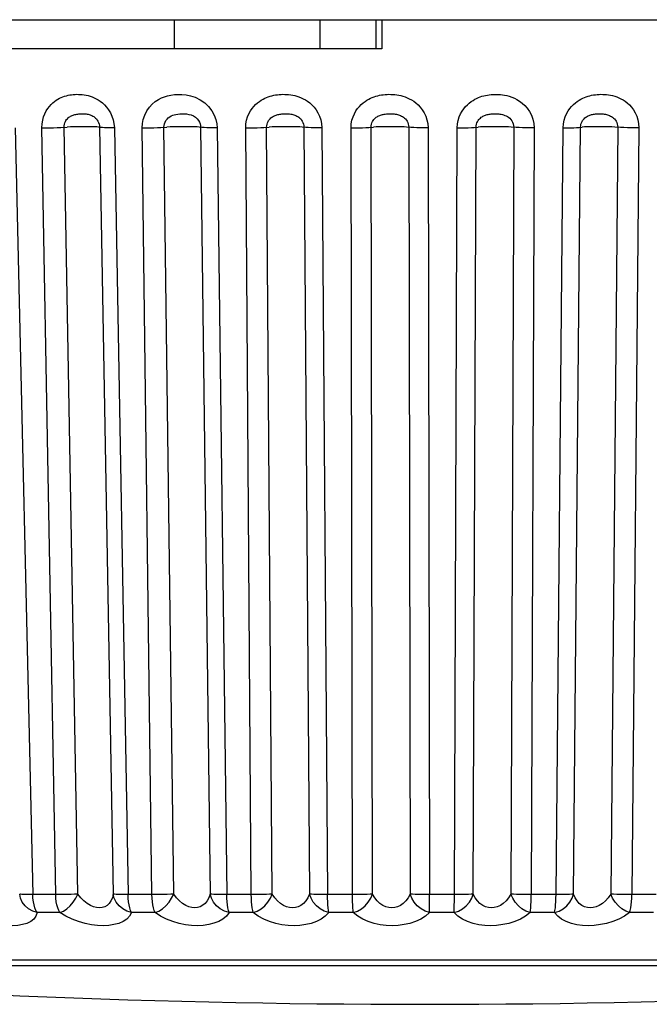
# Model space of a CAD drawing. Header units: millimetres. Extents: x -844 to -217, y -125 to 557.
# Tile 4 of 178: x -563.45 to -558.3, y -124.87 to -116.81. Entities that reach past the tile are written whole.
import ezdxf

# ---------------------------------------------------------------- set-up
doc = ezdxf.new("R2010")
doc.units = ezdxf.units.MM
doc.header["$LTSCALE"] = 23.1
doc.layers.add('R912005577_AM_0', color=7, linetype='CONTINUOUS')

msp = doc.modelspace()

# ---------------------------------------------------------------- linework, layer by layer
at = {"layer": 'R912005577_AM_0', "color": 7}
for p, q in [((-627.5144, -116.8088), (-540.7601, -116.8088)), ((-562.1901, -116.8088), (-562.1901, -117.0463)), ((-560.9962, -116.8088), (-560.9962, -117.0463)), ((-560.538, -116.8088), (-560.538, -117.0463)), ((-560.4891, -116.8088), (-560.4891, -117.0463)), ((-560.4891, -117.0463), (-564.1604, -117.0463)), ((-563.4903, -117.6938), (-563.3459, -123.968)), ((-563.158, -123.968), (-563.2704, -117.6938)), ((-562.9769, -123.9635), (-563.0894, -117.6892)), ((-562.7997, -117.6892), (-562.6873, -123.9635)), ((-562.6781, -117.6938), (-562.5655, -123.968)), ((-562.3703, -123.968), (-562.4498, -117.6938)), ((-562.1929, -123.9635), (-562.2726, -117.6892)), ((-561.9734, -117.6892), (-561.8939, -123.9635)), ((-561.8382, -117.6938), (-561.7585, -123.968)), ((-561.5581, -123.968), (-561.6038, -117.6938)), ((-561.3864, -123.9635), (-561.4323, -117.6892)), ((-561.127, -117.6892), (-561.0812, -123.9635)), ((-560.9796, -117.6938), (-560.9337, -123.968)), ((-560.7304, -123.968), (-560.7417, -117.6938)), ((-560.5662, -123.9635), (-560.5778, -117.6892)), ((-560.2697, -117.6892), (-560.2583, -123.9635)), ((-560.1118, -117.6938), (-560.1002, -123.968)), ((-559.7414, -123.9635), (-559.7185, -117.6892)), ((-559.4109, -117.6892), (-559.434, -123.9635)), ((-559.2443, -117.6938), (-559.2671, -123.968)), ((-559.0645, -123.968), (-559.0072, -117.6938)), ((-558.9208, -123.9635), (-558.8638, -117.6892)), ((-558.5601, -117.6892), (-558.6173, -123.9635)), ((-558.3865, -117.6938), (-558.4435, -123.968)), ((-563.158, -123.968), (-563.3459, -123.968)), ((-562.3703, -123.968), (-562.5655, -123.968)), ((-561.5581, -123.968), (-561.7585, -123.968)), ((-560.7304, -123.968), (-560.9337, -123.968)), ((-559.8961, -123.968), (-560.1002, -123.968)), ((-559.0645, -123.968), (-559.2671, -123.968)), ((-558.2447, -123.968), (-558.4435, -123.968)), ((-563.124, -124.1145), (-563.3097, -124.1145)), ((-562.3451, -124.1145), (-562.5381, -124.1145)), ((-561.5421, -124.1145), (-561.7402, -124.1145)), ((-560.7237, -124.1145), (-560.9247, -124.1145)), ((-559.8988, -124.1145), (-560.1006, -124.1145)), ((-559.0766, -124.1145), (-559.2769, -124.1145)), ((-558.266, -124.1145), (-558.4626, -124.1145)), ((-552.9281, -124.5031), (-567.3464, -124.5031)), ((-567.2031, -124.5485), (-556.0642, -124.5485))]:
    msp.add_line(p, q, dxfattribs=at)
for points in [[(-563.2704, -117.6938), (-563.2689, -117.6616), (-563.2645, -117.6317), (-563.2569, -117.6038), (-563.2471, -117.5784), (-563.2358, -117.5559), (-563.2233, -117.536), (-563.2099, -117.5184), (-563.1959, -117.5028), (-563.1817, -117.4893), (-563.1674, -117.4776), (-563.1533, -117.4676), (-563.1395, -117.4591), (-563.1259, -117.4517), (-563.1124, -117.4454), (-563.0988, -117.4399), (-563.0851, -117.4351), (-563.0711, -117.431), (-563.0571, -117.4276), (-563.0429, -117.4248), (-563.0286, -117.4226), (-563.0143, -117.421), (-563, -117.42), (-562.9856, -117.4195), (-562.9711, -117.4197), (-562.9563, -117.4203), (-562.9411, -117.4217), (-562.9254, -117.4238), (-562.9093, -117.4266), (-562.8931, -117.4303), (-562.8768, -117.435), (-562.8607, -117.4405), (-562.8444, -117.4472), (-562.8277, -117.4552), (-562.8106, -117.4648), (-562.7932, -117.4763), (-562.7757, -117.49), (-562.7583, -117.5059), (-562.7414, -117.5243), (-562.7254, -117.5455), (-562.7108, -117.5697), (-562.6979, -117.5972), (-562.6877, -117.6274), (-562.6812, -117.6595), (-562.6781, -117.6938)], [(-562.4498, -117.6938), (-562.4481, -117.6589), (-562.4414, -117.6242), (-562.4293, -117.5889), (-562.4128, -117.5555), (-562.3919, -117.5258), (-562.3683, -117.4999), (-562.3437, -117.4791), (-562.3183, -117.4623), (-562.2933, -117.4492), (-562.268, -117.439), (-562.2422, -117.431), (-562.2155, -117.4253), (-562.1873, -117.4213), (-562.1574, -117.4196), (-562.1252, -117.4201), (-562.091, -117.4238), (-562.054, -117.4313), (-562.0158, -117.4439), (-561.9765, -117.4634), (-561.9392, -117.4885), (-561.907, -117.5196), (-561.8803, -117.5541), (-561.8612, -117.5896), (-561.8482, -117.6254), (-561.8404, -117.66), (-561.8382, -117.6938)], [(-561.6038, -117.6938), (-561.6017, -117.6616), (-561.5967, -117.6317), (-561.5883, -117.6038), (-561.5776, -117.5784), (-561.5654, -117.5559), (-561.5518, -117.536), (-561.5374, -117.5184), (-561.5224, -117.5028), (-561.5072, -117.4893), (-561.4919, -117.4776), (-561.4769, -117.4676), (-561.4621, -117.4591), (-561.4476, -117.4517), (-561.4333, -117.4454), (-561.4188, -117.4399), (-561.4043, -117.4351), (-561.3895, -117.431), (-561.3746, -117.4276), (-561.3596, -117.4248), (-561.3445, -117.4226), (-561.3294, -117.421), (-561.3143, -117.42), (-561.2991, -117.4195), (-561.2838, -117.4197), (-561.2682, -117.4203), (-561.2523, -117.4217), (-561.2357, -117.4238), (-561.2189, -117.4266), (-561.2019, -117.4303), (-561.1848, -117.435), (-561.1679, -117.4405), (-561.1509, -117.4472), (-561.1334, -117.4552), (-561.1157, -117.4648), (-561.0975, -117.4763), (-561.0793, -117.49), (-561.0613, -117.5059), (-561.0439, -117.5243), (-561.0274, -117.5455), (-561.0123, -117.5697), (-560.9992, -117.5972), (-560.9888, -117.6274), (-560.9824, -117.6595), (-560.9796, -117.6938)], [(-560.7417, -117.6938), (-560.7395, -117.6616), (-560.7342, -117.6317), (-560.7256, -117.6038), (-560.7146, -117.5784), (-560.7021, -117.5559), (-560.6882, -117.536), (-560.6735, -117.5184), (-560.6583, -117.5028), (-560.6427, -117.4893), (-560.6272, -117.4776), (-560.612, -117.4676), (-560.597, -117.4591), (-560.5823, -117.4517), (-560.5678, -117.4454), (-560.5531, -117.4399), (-560.5384, -117.4351), (-560.5235, -117.431), (-560.5084, -117.4276), (-560.4932, -117.4248), (-560.4779, -117.4226), (-560.4627, -117.421), (-560.4474, -117.42), (-560.4321, -117.4195), (-560.4167, -117.4197), (-560.401, -117.4203), (-560.3849, -117.4217), (-560.3682, -117.4238), (-560.3512, -117.4266), (-560.3341, -117.4303), (-560.3169, -117.435), (-560.2999, -117.4405), (-560.2828, -117.4472), (-560.2653, -117.4552), (-560.2474, -117.4648), (-560.2292, -117.4763), (-560.211, -117.49), (-560.1929, -117.5059), (-560.1755, -117.5243), (-560.159, -117.5455), (-560.144, -117.5697), (-560.1309, -117.5972), (-560.1207, -117.6274), (-560.1144, -117.6595), (-560.1118, -117.6938)], [(-559.873, -117.6938), (-559.8707, -117.662), (-559.8653, -117.6323), (-559.8567, -117.6047), (-559.8458, -117.5794), (-559.8333, -117.5571), (-559.8195, -117.5373), (-559.805, -117.5197), (-559.7898, -117.5041), (-559.7744, -117.4906), (-559.7589, -117.4788), (-559.7437, -117.4688), (-559.7288, -117.4602), (-559.7142, -117.4527), (-559.6998, -117.4463), (-559.6853, -117.4408), (-559.6708, -117.4359), (-559.656, -117.4317), (-559.6411, -117.4282), (-559.626, -117.4253), (-559.6109, -117.423), (-559.5958, -117.4213), (-559.5808, -117.4202), (-559.5659, -117.4196), (-559.551, -117.4196), (-559.5357, -117.4201), (-559.5198, -117.4212), (-559.503, -117.4231), (-559.4854, -117.4259), (-559.4667, -117.4297), (-559.4472, -117.4349), (-559.4268, -117.4417), (-559.4058, -117.4504), (-559.3843, -117.4612), (-559.3626, -117.4745), (-559.341, -117.4906), (-559.3199, -117.5099), (-559.2996, -117.5331), (-559.2812, -117.5598), (-559.2656, -117.5907), (-559.2536, -117.6241), (-559.2467, -117.6583), (-559.2443, -117.6938)], [(-559.0072, -117.6938), (-559.0047, -117.6616), (-558.9991, -117.6317), (-558.9902, -117.6038), (-558.9791, -117.5784), (-558.9664, -117.5559), (-558.9524, -117.536), (-558.9377, -117.5184), (-558.9224, -117.5028), (-558.9068, -117.4893), (-558.8913, -117.4776), (-558.8761, -117.4676), (-558.8612, -117.4591), (-558.8466, -117.4517), (-558.8321, -117.4454), (-558.8176, -117.4399), (-558.803, -117.4351), (-558.7882, -117.431), (-558.7732, -117.4276), (-558.7582, -117.4248), (-558.7431, -117.4226), (-558.7281, -117.421), (-558.713, -117.42), (-558.6979, -117.4195), (-558.6827, -117.4197), (-558.6672, -117.4203), (-558.6514, -117.4217), (-558.635, -117.4238), (-558.6183, -117.4266), (-558.6016, -117.4303), (-558.5847, -117.435), (-558.5681, -117.4405), (-558.5514, -117.4472), (-558.5342, -117.4552), (-558.5168, -117.4648), (-558.4991, -117.4763), (-558.4814, -117.49), (-558.4638, -117.5059), (-558.447, -117.5243), (-558.4311, -117.5455), (-558.4167, -117.5697), (-558.4042, -117.5972), (-558.3945, -117.6274), (-558.3887, -117.6595), (-558.3865, -117.6938)], [(-563.0894, -117.6892), (-563.0888, -117.6764), (-563.0868, -117.6644), (-563.0835, -117.6532), (-563.0792, -117.643), (-563.0742, -117.634), (-563.0687, -117.626), (-563.0626, -117.6189), (-563.0562, -117.6126), (-563.0496, -117.6072), (-563.0429, -117.6025), (-563.0361, -117.5984), (-563.0294, -117.5949), (-563.0226, -117.5919), (-563.0157, -117.5894), (-563.0086, -117.5871), (-563.0012, -117.5851), (-562.9936, -117.5834), (-562.9857, -117.582), (-562.9776, -117.5808), (-562.9693, -117.5799), (-562.9609, -117.5792), (-562.9524, -117.5788), (-562.944, -117.5786), (-562.9355, -117.5787), (-562.9269, -117.579), (-562.9184, -117.5795), (-562.9098, -117.5804), (-562.9013, -117.5816), (-562.893, -117.5831), (-562.8849, -117.5851), (-562.8772, -117.5873), (-562.8696, -117.5901), (-562.8621, -117.5933), (-562.8546, -117.5973), (-562.847, -117.6019), (-562.8396, -117.6074), (-562.8323, -117.6139), (-562.8254, -117.6213), (-562.8188, -117.6298), (-562.8129, -117.6395), (-562.8077, -117.6505), (-562.8035, -117.6626), (-562.8008, -117.6756), (-562.7997, -117.6892)], [(-562.2726, -117.6892), (-562.2719, -117.6754), (-562.269, -117.6614), (-562.2638, -117.6472), (-562.2565, -117.6338), (-562.2473, -117.6218), (-562.2367, -117.6114), (-562.2254, -117.603), (-562.2134, -117.5962), (-562.2011, -117.5909), (-562.1881, -117.5867), (-562.1743, -117.5834), (-562.1595, -117.581), (-562.143, -117.5794), (-562.1256, -117.5787), (-562.1069, -117.5789), (-562.0879, -117.5804), (-562.0688, -117.5835), (-562.0499, -117.5886), (-562.0318, -117.5964), (-562.0153, -117.6068), (-562.0015, -117.6193), (-561.9906, -117.6333), (-561.9827, -117.6476), (-561.9774, -117.6619), (-561.9744, -117.6759), (-561.9734, -117.6892)], [(-561.4323, -117.6892), (-561.4315, -117.6764), (-561.4293, -117.6644), (-561.4257, -117.6532), (-561.4212, -117.643), (-561.4159, -117.634), (-561.41, -117.626), (-561.4037, -117.6189), (-561.3971, -117.6126), (-561.3902, -117.6072), (-561.3832, -117.6025), (-561.3762, -117.5984), (-561.3693, -117.5949), (-561.3623, -117.5919), (-561.3552, -117.5894), (-561.3479, -117.5871), (-561.3404, -117.5851), (-561.3325, -117.5834), (-561.3244, -117.582), (-561.316, -117.5808), (-561.3075, -117.5799), (-561.2987, -117.5792), (-561.2899, -117.5788), (-561.281, -117.5786), (-561.272, -117.5787), (-561.263, -117.579), (-561.2539, -117.5795), (-561.2447, -117.5804), (-561.2355, -117.5816), (-561.2265, -117.5831), (-561.2178, -117.5851), (-561.2094, -117.5873), (-561.2012, -117.5901), (-561.1931, -117.5933), (-561.1849, -117.5973), (-561.1768, -117.6019), (-561.1688, -117.6074), (-561.1611, -117.6139), (-561.1537, -117.6213), (-561.1467, -117.6298), (-561.1404, -117.6395), (-561.135, -117.6505), (-561.1307, -117.6626), (-561.128, -117.6756), (-561.127, -117.6892)], [(-560.5778, -117.6892), (-560.577, -117.6764), (-560.5747, -117.6644), (-560.571, -117.6532), (-560.5664, -117.643), (-560.5611, -117.634), (-560.5552, -117.626), (-560.5488, -117.6189), (-560.5421, -117.6126), (-560.5353, -117.6072), (-560.5283, -117.6025), (-560.5213, -117.5984), (-560.5144, -117.5949), (-560.5074, -117.5919), (-560.5003, -117.5894), (-560.493, -117.5871), (-560.4855, -117.5851), (-560.4777, -117.5834), (-560.4696, -117.582), (-560.4613, -117.5808), (-560.4527, -117.5799), (-560.444, -117.5792), (-560.4351, -117.5788), (-560.4261, -117.5786), (-560.4171, -117.5787), (-560.4079, -117.579), (-560.3987, -117.5795), (-560.3893, -117.5804), (-560.3799, -117.5816), (-560.3708, -117.5831), (-560.3619, -117.5851), (-560.3533, -117.5873), (-560.3449, -117.5901), (-560.3366, -117.5933), (-560.3283, -117.5973), (-560.32, -117.6019), (-560.3119, -117.6074), (-560.304, -117.6139), (-560.2965, -117.6213), (-560.2894, -117.6298), (-560.2831, -117.6395), (-560.2776, -117.6505), (-560.2733, -117.6626), (-560.2706, -117.6756), (-560.2697, -117.6892)], [(-559.7185, -117.6892), (-559.7176, -117.6765), (-559.7153, -117.6646), (-559.7117, -117.6535), (-559.7072, -117.6434), (-559.7019, -117.6345), (-559.6961, -117.6265), (-559.6899, -117.6194), (-559.6834, -117.6132), (-559.6767, -117.6077), (-559.6699, -117.6029), (-559.663, -117.5989), (-559.6562, -117.5954), (-559.6494, -117.5924), (-559.6426, -117.5897), (-559.6355, -117.5874), (-559.6282, -117.5855), (-559.6207, -117.5837), (-559.6128, -117.5823), (-559.6047, -117.581), (-559.5963, -117.5801), (-559.5878, -117.5794), (-559.5791, -117.5789), (-559.5705, -117.5787), (-559.5617, -117.5786), (-559.5527, -117.5789), (-559.5435, -117.5793), (-559.5339, -117.5801), (-559.524, -117.5813), (-559.5138, -117.5829), (-559.5035, -117.585), (-559.4932, -117.5878), (-559.4828, -117.5914), (-559.4725, -117.5958), (-559.4624, -117.6012), (-559.4527, -117.6077), (-559.4433, -117.6155), (-559.4345, -117.6248), (-559.4266, -117.6355), (-559.4199, -117.6479), (-559.4149, -117.6613), (-559.4119, -117.6751), (-559.4109, -117.6892)], [(-558.8638, -117.6892), (-558.8628, -117.6764), (-558.8605, -117.6644), (-558.8568, -117.6532), (-558.8522, -117.643), (-558.8469, -117.634), (-558.8411, -117.626), (-558.8349, -117.6189), (-558.8284, -117.6126), (-558.8218, -117.6072), (-558.815, -117.6025), (-558.8083, -117.5984), (-558.8016, -117.5949), (-558.7948, -117.5919), (-558.788, -117.5894), (-558.7811, -117.5871), (-558.7739, -117.5851), (-558.7663, -117.5834), (-558.7586, -117.582), (-558.7505, -117.5808), (-558.7422, -117.5799), (-558.7337, -117.5792), (-558.725, -117.5788), (-558.7163, -117.5786), (-558.7073, -117.5787), (-558.6982, -117.579), (-558.689, -117.5795), (-558.6796, -117.5804), (-558.6702, -117.5816), (-558.661, -117.5831), (-558.652, -117.5851), (-558.6433, -117.5873), (-558.6349, -117.5901), (-558.6264, -117.5933), (-558.6181, -117.5973), (-558.6098, -117.6019), (-558.6016, -117.6074), (-558.5937, -117.6139), (-558.5863, -117.6213), (-558.5793, -117.6298), (-558.573, -117.6395), (-558.5677, -117.6505), (-558.5635, -117.6626), (-558.561, -117.6756), (-558.5601, -117.6892)], [(-563.2704, -117.6938), (-563.2399, -117.6937), (-563.2082, -117.6933), (-563.1763, -117.6927), (-563.1452, -117.6917), (-563.116, -117.6906), (-563.0639, -117.6879)], [(-562.7908, -117.6906), (-562.8082, -117.6879), (-562.8216, -117.6868), (-562.8396, -117.6859), (-562.8616, -117.6852), (-562.8869, -117.6848), (-562.9148, -117.6847), (-562.9446, -117.6848), (-562.9753, -117.6852), (-563.006, -117.6859), (-563.0358, -117.6868), (-563.0639, -117.6879)], [(-562.6781, -117.6938), (-562.7076, -117.6937), (-562.7343, -117.6933), (-562.7576, -117.6927), (-562.7766, -117.6917), (-562.7908, -117.6906)], [(-562.4498, -117.6938), (-562.4184, -117.6937), (-562.3865, -117.6933), (-562.355, -117.6927), (-562.3248, -117.6917), (-562.2971, -117.6906), (-562.249, -117.6879)], [(-561.9613, -117.6906), (-561.9849, -117.6879), (-562.0012, -117.6868), (-562.0217, -117.6859), (-562.0458, -117.6852), (-562.0728, -117.6848), (-562.1019, -117.6847), (-562.1324, -117.6848), (-562.1632, -117.6852), (-562.1935, -117.6859), (-562.2223, -117.6868), (-562.249, -117.6879)], [(-561.8382, -117.6938), (-561.8688, -117.6937), (-561.8972, -117.6933), (-561.9226, -117.6927), (-561.9442, -117.6917), (-561.9613, -117.6906)], [(-561.6038, -117.6938), (-561.572, -117.6937), (-561.5401, -117.6933), (-561.5093, -117.6927), (-561.4805, -117.6917), (-561.4545, -117.6906), (-561.4109, -117.6879)], [(-561.1119, -117.6906), (-561.1414, -117.6879), (-561.1603, -117.6868), (-561.1831, -117.6859), (-561.2091, -117.6852), (-561.2375, -117.6848), (-561.2675, -117.6847), (-561.2983, -117.6848), (-561.3289, -117.6852), (-561.3584, -117.6859), (-561.386, -117.6868), (-561.4109, -117.6879)], [(-560.9796, -117.6938), (-561.011, -117.6937), (-561.0408, -117.6933), (-561.0681, -117.6927), (-561.092, -117.6917), (-561.1119, -117.6906)], [(-560.7417, -117.6938), (-560.7098, -117.6937), (-560.6784, -117.6933), (-560.6487, -117.6927), (-560.6214, -117.6917), (-560.5975, -117.6906), (-560.5588, -117.6879)], [(-560.2517, -117.6906), (-560.2869, -117.6879), (-560.3082, -117.6868), (-560.333, -117.6859), (-560.3606, -117.6852), (-560.3901, -117.6848), (-560.4207, -117.6847), (-560.4515, -117.6848), (-560.4815, -117.6852), (-560.51, -117.6859), (-560.536, -117.6868), (-560.5588, -117.6879)], [(-560.1118, -117.6938), (-560.1436, -117.6937), (-560.1745, -117.6933), (-560.2034, -117.6927), (-560.2294, -117.6917), (-560.2517, -117.6906)], [(-559.8988, -124.1145), (-559.8981, -124.0975), (-559.8974, -124.0766), (-559.8969, -124.0525), (-559.8965, -124.0259), (-559.8962, -123.9975), (-559.873, -117.6938)], [(-559.873, -117.6938), (-559.8413, -117.6937), (-559.8108, -117.6933), (-559.7824, -117.6927), (-559.757, -117.6917), (-559.7355, -117.6906), (-559.7022, -117.6879)], [(-559.3903, -117.6906), (-559.4307, -117.6879), (-559.4543, -117.6868), (-559.4808, -117.6859), (-559.5097, -117.6852), (-559.54, -117.6848), (-559.5708, -117.6847), (-559.6012, -117.6848), (-559.6304, -117.6852), (-559.6575, -117.6859), (-559.6816, -117.6868), (-559.7022, -117.6879)], [(-559.2443, -117.6938), (-559.2762, -117.6937), (-559.3078, -117.6933), (-559.3379, -117.6927), (-559.3657, -117.6917), (-559.3903, -117.6906)], [(-559.0072, -117.6938), (-558.9761, -117.6937), (-558.9467, -117.6933), (-558.92, -117.6927), (-558.8968, -117.6917), (-558.8779, -117.6906), (-558.8503, -117.6879)], [(-558.5371, -117.6906), (-558.5823, -117.6879), (-558.6078, -117.6868), (-558.6358, -117.6859), (-558.6657, -117.6852), (-558.6964, -117.6848), (-558.7271, -117.6847), (-558.7568, -117.6848), (-558.7848, -117.6852), (-558.8102, -117.6859), (-558.8322, -117.6868), (-558.8503, -117.6879)], [(-558.3865, -117.6938), (-558.4182, -117.6937), (-558.4501, -117.6933), (-558.4812, -117.6927), (-558.5105, -117.6917), (-558.5371, -117.6906)], [(-563.3459, -123.968), (-563.3739, -123.968), (-563.3987, -123.9676), (-563.4196, -123.9669), (-563.4359, -123.966), (-563.4471, -123.9648), (-563.4527, -123.9635)], [(-563.3097, -124.1145), (-563.3466, -124.1031), (-563.3804, -124.0842), (-563.409, -124.0597), (-563.4312, -124.0305), (-563.4461, -123.9974), (-563.4527, -123.9635)], [(-563.3097, -124.1145), (-563.3195, -124.0975), (-563.3282, -124.0766), (-563.3354, -124.0525), (-563.3407, -124.0259), (-563.3443, -123.9977), (-563.3459, -123.968)], [(-562.9769, -123.9635), (-563.0034, -123.9648), (-563.0327, -123.966), (-563.0638, -123.9669), (-563.0957, -123.9676), (-563.1275, -123.968), (-563.158, -123.968)], [(-563.124, -124.1145), (-563.1333, -124.0975), (-563.1414, -124.0766), (-563.1481, -124.0525), (-563.1532, -124.0259), (-563.1565, -123.9975), (-563.158, -123.968)], [(-563.124, -124.1145), (-563.0956, -124.1031), (-563.0676, -124.0842), (-563.0402, -124.0597), (-563.0153, -124.0305), (-562.9942, -123.9974), (-562.9769, -123.9635)], [(-562.6873, -123.9635), (-562.6945, -123.9934), (-562.7058, -124.0187), (-562.7204, -124.0395), (-562.7377, -124.0555), (-562.7571, -124.0667), (-562.7781, -124.0732), (-562.8001, -124.0754), (-562.8233, -124.0733), (-562.8479, -124.0668), (-562.8736, -124.0557), (-562.9001, -124.0397), (-562.9267, -124.0189), (-562.9525, -123.9935), (-562.9769, -123.9635)], [(-562.5655, -123.968), (-562.5949, -123.968), (-562.6217, -123.9676), (-562.645, -123.9669), (-562.6641, -123.966), (-562.6783, -123.9648), (-562.6873, -123.9635)], [(-562.5381, -124.1145), (-562.5752, -124.1031), (-562.6095, -124.0842), (-562.639, -124.0597), (-562.6625, -124.0305), (-562.6788, -123.9974), (-562.6873, -123.9635)], [(-562.5381, -124.1145), (-562.5454, -124.0975), (-562.5521, -124.0766), (-562.5575, -124.0525), (-562.5616, -124.0259), (-562.5643, -123.9977), (-562.5655, -123.968)], [(-562.1929, -123.9635), (-562.2175, -123.9648), (-562.2453, -123.966), (-562.2754, -123.9669), (-562.307, -123.9676), (-562.3389, -123.968), (-562.3703, -123.968)], [(-562.3451, -124.1145), (-562.352, -124.0975), (-562.358, -124.0766), (-562.363, -124.0525), (-562.3667, -124.0259), (-562.3692, -123.9975), (-562.3703, -123.968)], [(-562.3451, -124.1145), (-562.3144, -124.1031), (-562.2845, -124.0842), (-562.2559, -124.0597), (-562.2304, -124.0305), (-562.2094, -123.9974), (-562.1929, -123.9635)], [(-561.8939, -123.9635), (-561.9041, -123.9933), (-561.918, -124.0185), (-561.9349, -124.0392), (-561.9542, -124.0553), (-561.9752, -124.0665), (-561.9975, -124.0731), (-562.0203, -124.0755), (-562.044, -124.0734), (-562.069, -124.0669), (-562.0947, -124.0558), (-562.1206, -124.0398), (-562.1461, -124.019), (-562.1705, -123.9936), (-562.1929, -123.9635)], [(-561.7585, -123.968), (-561.7891, -123.968), (-561.8175, -123.9676), (-561.843, -123.9669), (-561.8646, -123.966), (-561.8818, -123.9648), (-561.8939, -123.9635)], [(-561.7402, -124.1145), (-561.7771, -124.1031), (-561.8114, -124.0842), (-561.8416, -124.0597), (-561.8661, -124.0305), (-561.8837, -123.9974), (-561.8939, -123.9635)], [(-561.7402, -124.1145), (-561.745, -124.0975), (-561.7495, -124.0766), (-561.7532, -124.0525), (-561.7559, -124.0259), (-561.7577, -123.9977), (-561.7585, -123.968)], [(-561.3864, -123.9635), (-561.4087, -123.9648), (-561.4347, -123.966), (-561.4636, -123.9669), (-561.4944, -123.9676), (-561.5263, -123.968), (-561.5581, -123.968)], [(-561.5421, -124.1145), (-561.5465, -124.0975), (-561.5503, -124.0766), (-561.5534, -124.0525), (-561.5558, -124.0259), (-561.5574, -123.9975), (-561.5581, -123.968)], [(-561.5421, -124.1145), (-561.5094, -124.1031), (-561.4778, -124.0842), (-561.4483, -124.0597), (-561.4225, -124.0305), (-561.4018, -123.9974), (-561.3864, -123.9635)], [(-561.0812, -123.9635), (-561.0944, -123.9934), (-561.1109, -124.0187), (-561.1301, -124.0395), (-561.1513, -124.0555), (-561.1738, -124.0667), (-561.1971, -124.0732), (-561.2207, -124.0754), (-561.2447, -124.0733), (-561.2696, -124.0668), (-561.2946, -124.0557), (-561.3196, -124.0397), (-561.3437, -124.0189), (-561.3663, -123.9935), (-561.3864, -123.9635)], [(-560.9337, -123.968), (-560.9651, -123.968), (-560.9949, -123.9676), (-561.0223, -123.9669), (-561.0463, -123.966), (-561.0661, -123.9648), (-561.0812, -123.9635)], [(-560.9247, -124.1145), (-560.961, -124.1031), (-560.9951, -124.0842), (-561.0255, -124.0597), (-561.0507, -124.0305), (-561.0694, -123.9974), (-561.0812, -123.9635)], [(-560.9247, -124.1145), (-560.927, -124.0975), (-560.9293, -124.0766), (-560.9311, -124.0525), (-560.9324, -124.0259), (-560.9334, -123.9977), (-560.9337, -123.968)], [(-560.5662, -123.9635), (-560.586, -123.9648), (-560.6099, -123.966), (-560.6372, -123.9669), (-560.667, -123.9676), (-560.6984, -123.968), (-560.7304, -123.968)], [(-560.7237, -124.1145), (-560.7255, -124.0975), (-560.7271, -124.0766), (-560.7284, -124.0525), (-560.7294, -124.0259), (-560.7301, -123.9975), (-560.7304, -123.968)], [(-560.7237, -124.1145), (-560.6893, -124.1031), (-560.6565, -124.0842), (-560.6264, -124.0597), (-560.6006, -124.0305), (-560.5804, -123.9974), (-560.5662, -123.9635)], [(-560.2583, -123.9635), (-560.2742, -123.9934), (-560.2931, -124.0187), (-560.3143, -124.0395), (-560.3371, -124.0555), (-560.3607, -124.0667), (-560.3848, -124.0732), (-560.4088, -124.0754), (-560.4329, -124.0733), (-560.4574, -124.0668), (-560.4817, -124.0557), (-560.5055, -124.0397), (-560.5281, -124.0189), (-560.5485, -123.9935), (-560.5662, -123.9635)], [(-560.1002, -123.968), (-560.132, -123.968), (-560.1629, -123.9676), (-560.1918, -123.9669), (-560.2179, -123.966), (-560.2403, -123.9648), (-560.2583, -123.9635)], [(-560.1006, -124.1145), (-560.1358, -124.1031), (-560.1693, -124.0842), (-560.1997, -124.0597), (-560.2253, -124.0305), (-560.245, -123.9974), (-560.2583, -123.9635)], [(-560.1006, -124.1145), (-560.1003, -124.0975), (-560.1004, -124.0766), (-560.1003, -124.0525), (-560.1002, -124.0259), (-560.1003, -123.9977), (-560.1002, -123.968)], [(-559.8988, -124.1145), (-559.8632, -124.1031), (-559.8295, -124.0842), (-559.7991, -124.0597), (-559.7735, -124.0305), (-559.7542, -123.9974), (-559.7414, -123.9635)], [(-559.7414, -123.9635), (-559.7584, -123.9648), (-559.78, -123.966), (-559.8054, -123.9669), (-559.8338, -123.9676), (-559.8644, -123.968), (-559.8961, -123.968)], [(-559.434, -123.9635), (-559.4524, -123.9933), (-559.4734, -124.0186), (-559.4963, -124.0393), (-559.5204, -124.0554), (-559.545, -124.0666), (-559.5696, -124.0732), (-559.5937, -124.0755), (-559.6175, -124.0733), (-559.6415, -124.0669), (-559.6649, -124.0558), (-559.6873, -124.0397), (-559.708, -124.0189), (-559.7263, -123.9935), (-559.7414, -123.9635)], [(-559.2671, -123.968), (-559.2991, -123.968), (-559.3306, -123.9676), (-559.3608, -123.9669), (-559.3887, -123.966), (-559.4133, -123.9648), (-559.4339, -123.9635)], [(-559.2769, -124.1145), (-559.3107, -124.1031), (-559.3432, -124.0842), (-559.3731, -124.0597), (-559.399, -124.0305), (-559.4193, -123.9974), (-559.4339, -123.9635)], [(-559.2769, -124.1145), (-559.274, -124.0975), (-559.2719, -124.0766), (-559.27, -124.0525), (-559.2685, -124.0259), (-559.2676, -123.9977), (-559.2671, -123.968)], [(-559.0766, -124.1145), (-559.0401, -124.1031), (-559.0059, -124.0842), (-558.9755, -124.0597), (-558.9505, -124.0305), (-558.9321, -123.9974), (-558.9208, -123.9635)], [(-559.0766, -124.1145), (-559.0733, -124.0975), (-559.0704, -124.0766), (-559.068, -124.0525), (-559.0662, -124.0259), (-559.0651, -123.9975), (-559.0645, -123.968)], [(-558.9208, -123.9635), (-558.935, -123.9648), (-558.9539, -123.966), (-558.9772, -123.9669), (-559.0039, -123.9676), (-559.0334, -123.968), (-559.0645, -123.968)], [(-558.6173, -123.9635), (-558.6382, -123.9934), (-558.6612, -124.0187), (-558.6857, -124.0395), (-558.711, -124.0555), (-558.7361, -124.0667), (-558.761, -124.0732), (-558.785, -124.0754), (-558.8084, -124.0733), (-558.8314, -124.0668), (-558.8535, -124.0557), (-558.8742, -124.0397), (-558.8928, -124.0189), (-558.9086, -123.9935), (-558.9208, -123.9635)], [(-558.4435, -123.968), (-558.4753, -123.968), (-558.5072, -123.9676), (-558.5383, -123.9669), (-558.5676, -123.966), (-558.5943, -123.9648), (-558.6173, -123.9635)], [(-558.4626, -124.1145), (-558.4947, -124.1031), (-558.5258, -124.0842), (-558.555, -124.0597), (-558.5808, -124.0305), (-558.6015, -123.9974), (-558.6173, -123.9635)], [(-558.4626, -124.1145), (-558.4572, -124.0975), (-558.4529, -124.0766), (-558.4491, -124.0525), (-558.4463, -124.0259), (-558.4445, -123.9977), (-558.4435, -123.968)], [(-563.3097, -124.1145), (-563.3197, -124.1432), (-563.3369, -124.1675), (-563.362, -124.1874), (-563.393, -124.2028), (-563.4288, -124.2135), (-563.4685, -124.2198), (-563.5107, -124.2219), (-563.556, -124.2198), (-563.6048, -124.2136), (-563.6562, -124.203), (-563.7099, -124.1876), (-563.7644, -124.1676), (-563.8176, -124.1433), (-563.8701, -124.1145)], [(-562.5381, -124.1145), (-562.5541, -124.1432), (-562.5769, -124.1675), (-562.607, -124.1874), (-562.6424, -124.2028), (-562.6819, -124.2135), (-562.7246, -124.2198), (-562.7691, -124.2219), (-562.8161, -124.2198), (-562.8659, -124.2136), (-562.9176, -124.203), (-562.9708, -124.1876), (-563.0239, -124.1676), (-563.0747, -124.1433), (-563.124, -124.1145)], [(-561.7402, -124.1145), (-561.762, -124.1431), (-561.7898, -124.1673), (-561.8244, -124.1872), (-561.8637, -124.2026), (-561.9065, -124.2133), (-561.9517, -124.2197), (-561.998, -124.2219), (-562.046, -124.2199), (-562.0965, -124.2137), (-562.1482, -124.2031), (-562.2004, -124.1877), (-562.2515, -124.1677), (-562.2995, -124.1433), (-562.3451, -124.1145)], [(-560.9247, -124.1145), (-560.9523, -124.1432), (-560.9853, -124.1675), (-561.0244, -124.1874), (-561.0674, -124.2028), (-561.1129, -124.2135), (-561.1602, -124.2198), (-561.2079, -124.2219), (-561.2567, -124.2198), (-561.3069, -124.2136), (-561.3574, -124.203), (-561.4079, -124.1876), (-561.4564, -124.1676), (-561.5009, -124.1433), (-561.5421, -124.1145)], [(-560.1006, -124.1145), (-560.1336, -124.1432), (-560.1711, -124.1675), (-560.2141, -124.1874), (-560.2603, -124.2028), (-560.308, -124.2135), (-560.3569, -124.2198), (-560.4054, -124.2219), (-560.4543, -124.2198), (-560.5039, -124.2136), (-560.553, -124.203), (-560.6012, -124.1876), (-560.6467, -124.1676), (-560.6872, -124.1433), (-560.7237, -124.1145)], [(-559.2769, -124.1145), (-559.3147, -124.1431), (-559.3564, -124.1674), (-559.4026, -124.1873), (-559.4513, -124.2027), (-559.5009, -124.2134), (-559.5507, -124.2197), (-559.5995, -124.2219), (-559.6478, -124.2199), (-559.6964, -124.2137), (-559.7438, -124.203), (-559.7892, -124.1876), (-559.8312, -124.1677), (-559.8675, -124.1433), (-559.8988, -124.1145)], [(-558.4626, -124.1145), (-558.5052, -124.1432), (-558.5507, -124.1675), (-558.5999, -124.1874), (-558.6508, -124.2028), (-558.7015, -124.2135), (-558.7518, -124.2198), (-558.8004, -124.2219), (-558.8478, -124.2198), (-558.8945, -124.2136), (-558.9393, -124.203), (-558.9814, -124.1876), (-559.0193, -124.1676), (-559.0508, -124.1433), (-559.0766, -124.1145)]]:
    msp.add_lwpolyline(points, dxfattribs=at)
msp.add_arc((-560.1373, -45.8834), 78.9818, 264.867361, 275.132639, dxfattribs=at)

doc.saveas('drawing.dxf')
